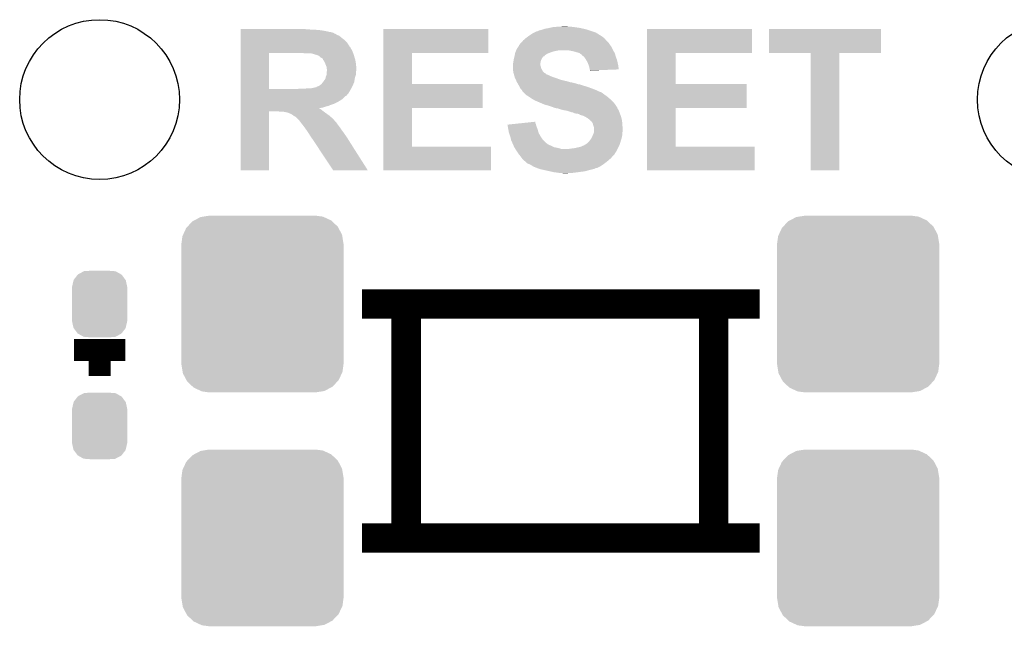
# Model space of a CAD drawing. Extents: x -1.3 to 24.2, y -3.9 to 53.4.
# Tile 19 of 42: x 4.4 to 11.2, y 16 to 20.2. Entities that reach past the tile are written whole.
import ezdxf

# ---------------------------------------------------------------- set-up
doc = ezdxf.new("R2010")
doc.units = 0
doc.layers.get('0').update_dxf_attribs({"linetype": 'CONTINUOUS'})
doc.layers.add('LTE_CAT_1_5_CLICK_V101_GTO', color=11, linetype='CONTINUOUS')
doc.layers.add('LTE_CAT_1_5_CLICK_V101_GTS', color=8, linetype='CONTINUOUS')

# ---------------------------------------------------------------- blocks, each defined once
blk = doc.blocks.new('CUSTOM_163')
for points in [[(-0.517566, 0.533322), (-0.482522, 0.57028), (0.51948, 0.533322), (0.480504, 0.57028)], [(-0.482522, 0.57028), (-0.47121, 0.576274), (0.480504, 0.57028), (0.474182, 0.576274)], [(-0.47121, 0.576274), (-0.427362, 0.599506), (0.474182, 0.576274), (0.424052, 0.599506)], [(-0.427362, 0.599506), (-0.408956, 0.602522), (0.424052, 0.599506), (0.417544, 0.602522)], [(-0.408956, 0.602522), (-0.36576, 0.6096), (0.417544, 0.602522), (0.36576, 0.6096)], [(-0.551722, 0.468344), (-0.547174, 0.478162), (0.550316, 0.468344), (0.548706, 0.478162)], [(-0.547174, 0.478162), (-0.525474, 0.524982), (0.548706, 0.478162), (0.5239, 0.524982)], [(-0.525474, 0.524982), (-0.517566, 0.533322), (0.5239, 0.524982), (0.51948, 0.533322)], [(-0.5588, 0.41656), (-0.551722, 0.468344), (0.5588, 0.41656), (0.550316, 0.468344)], [(-0.5588, -0.41656), (-0.5588, 0.41656), (0.5588, -0.41656), (0.5588, 0.41656)], [(-0.550314, -0.468344), (-0.5588, -0.41656), (0.551722, -0.468344), (0.5588, -0.41656)], [(-0.548706, -0.478162), (-0.550314, -0.468344), (0.547172, -0.478162), (0.551722, -0.468344)], [(-0.523898, -0.524982), (-0.548706, -0.478162), (0.525474, -0.524982), (0.547172, -0.478162)], [(-0.51948, -0.533322), (-0.523898, -0.524982), (0.517564, -0.533322), (0.525474, -0.524982)], [(-0.480502, -0.57028), (-0.51948, -0.533322), (0.482522, -0.57028), (0.517564, -0.533322)], [(-0.474182, -0.576274), (-0.480502, -0.57028), (0.471208, -0.576274), (0.482522, -0.57028)], [(-0.42405, -0.599506), (-0.474182, -0.576274), (0.427362, -0.599506), (0.471208, -0.576274)], [(-0.417544, -0.602522), (-0.42405, -0.599506), (0.408954, -0.602522), (0.427362, -0.599506)], [(-0.36576, -0.6096), (-0.417544, -0.602522), (0.36576, -0.6096), (0.408954, -0.602522)]]:
    blk.add_solid(points)
blk = doc.blocks.new('ROUND_51')
blk.add_circle((0, 0), 0.5512)
blk = doc.blocks.new('CUSTOM_173')
for points in [[(-0.15122, 0.20232), (-0.14945, 0.204582), (0.15207, 0.20232), (0.148072, 0.204582)], [(-0.14945, 0.204582), (-0.108918, 0.225912), (0.148072, 0.204582), (0.110354, 0.225912)], [(-0.108918, 0.225912), (-0.10704, 0.2269), (0.110354, 0.225912), (0.097592, 0.2269)], [(-0.10704, 0.2269), (-0.059208, 0.22987), (0.097592, 0.2269), (0.059224, 0.22987)], [(-0.1905, 0.11684), (-0.179708, 0.163698), (0.1905, 0.11684), (0.180448, 0.163698)], [(-0.179708, 0.163698), (-0.178984, 0.166838), (0.180448, 0.163698), (0.178142, 0.166838)], [(-0.178984, 0.166838), (-0.15122, 0.20232), (0.178142, 0.166838), (0.15207, 0.20232)], [(-0.1905, 0.11557), (-0.1905, 0.11684), (0.1905, 0.11557), (0.1905, 0.11684)], [(-0.1905, -0.11557), (-0.1905, 0.11557), (0.1905, -0.11557), (0.1905, 0.11557)], [(-0.1905, -0.11684), (-0.1905, -0.11557), (0.1905, -0.11684), (0.1905, -0.11557)], [(-0.180452, -0.163698), (-0.1905, -0.11684), (0.179708, -0.163698), (0.1905, -0.11684)], [(-0.17816, -0.166816), (-0.180452, -0.163698), (0.178992, -0.166816), (0.179708, -0.163698)], [(-0.152076, -0.20232), (-0.17816, -0.166816), (0.151218, -0.20232), (0.178992, -0.166816)], [(-0.148108, -0.204564), (-0.152076, -0.20232), (0.149464, -0.204564), (0.151218, -0.20232)], [(-0.110362, -0.225914), (-0.148108, -0.204564), (0.108912, -0.225914), (0.149464, -0.204564)], [(-0.097714, -0.226892), (-0.110362, -0.225914), (0.107056, -0.226892), (0.108912, -0.225914)], [(-0.059208, -0.22987), (-0.097714, -0.226892), (0.059224, -0.22987), (0.107056, -0.226892)]]:
    blk.add_solid(points)

msp = doc.modelspace()

# ---------------------------------------------------------------- linework, layer by layer
at = {"layer": 'LTE_CAT_1_5_CLICK_V101_GTO'}
for points, const_width in [([(6.76402, 18.2118), (9.50722, 18.2118)], 0.2032), ([(7.06882, 16.5989), (7.06882, 18.2118)], 0.2032), ([(9.18972, 16.5989), (9.18972, 18.2118)], 0.2032), ([(4.77774, 17.8943), (5.13334, 17.8943)], 0.1524), ([(4.95554, 17.7165), (4.95554, 17.8943)], 0.1524), ([(6.76402, 16.5989), (9.50722, 16.5989)], 0.2032)]:
    msp.add_lwpolyline(points, dxfattribs=dict(at, const_width=const_width))
for points in [[(5.92838, 20.10664), (5.928382, 20.10918), (6.380482, 20.10664), (6.367782, 20.10918)], [(5.92838, 20.1041), (5.92838, 20.10664), (6.410962, 20.1041), (6.395722, 20.10664)], [(5.92838, 20.10156), (5.92838, 20.1041), (6.46684, 20.10156), (6.42874, 20.1041)], [(5.92838, 20.09648), (5.92838, 20.10156), (6.502398, 20.09648), (6.46684, 20.10156)], [(5.92838, 20.08886), (5.92838, 20.09648), (6.53796, 20.08886), (6.502398, 20.09648)], [(6.911358, 19.94408), (6.91136, 20.109158), (7.635218, 19.94408), (7.63524, 20.109158)], [(6.91136, 20.109158), (6.911362, 20.10918), (7.63524, 20.109158), (6.911362, 20.10918)], [(7.970524, 20.091402), (7.980682, 20.09648), (8.35405, 20.091402), (8.338816, 20.09648)], [(7.980682, 20.09648), (7.9883, 20.099018), (8.338816, 20.09648), (8.331202, 20.099018)], [(7.9883, 20.099018), (8.008622, 20.104102), (8.331202, 20.099018), (8.31595, 20.104102)], [(8.008622, 20.104102), (8.014964, 20.106638), (8.31595, 20.104102), (8.30834, 20.106638)], [(8.014964, 20.106638), (8.021322, 20.10918), (8.30834, 20.106638), (8.296904, 20.10918)], [(8.021322, 20.10918), (8.04926, 20.11426), (8.296904, 20.10918), (8.274048, 20.11426)], [(8.04926, 20.11426), (8.060266, 20.1168), (8.274048, 20.11426), (8.262618, 20.1168)], [(8.060266, 20.1168), (8.071272, 20.11934), (8.262618, 20.1168), (8.2423, 20.11934)], [(8.071272, 20.11934), (8.08228, 20.12188), (8.2423, 20.11934), (8.22452, 20.12188)], [(8.08228, 20.12188), (8.12038, 20.12442), (8.22452, 20.12188), (8.2042, 20.12442)], [(8.12038, 20.12442), (8.161018, 20.12696), (8.188962, 20.12442), (8.176262, 20.12696)], [(8.729998, 19.94408), (8.73, 20.109158), (9.453858, 19.94408), (9.45388, 20.109158)], [(8.73, 20.109158), (8.730002, 20.10918), (9.45388, 20.109158), (8.730002, 20.10918)], [(9.57072, 19.944102), (9.57074, 20.109158), (10.342858, 19.944102), (10.34288, 20.109158)], [(9.57074, 20.109158), (9.570742, 20.10918), (10.34288, 20.109158), (9.570742, 20.10918)], [(5.928378, 20.01012), (5.92838, 20.03044), (6.66496, 20.01012), (6.647182, 20.03044)], [(5.92838, 20.086318), (5.92838, 20.08886), (6.553202, 20.086318), (6.53796, 20.08886)], [(5.92838, 20.08124), (5.92838, 20.086318), (6.568444, 20.08124), (6.553202, 20.086318)], [(5.92838, 20.081218), (5.92838, 20.08124), (6.57098, 20.081218), (6.568444, 20.08124)], [(5.92838, 20.078696), (5.92838, 20.081218), (6.570996, 20.078696), (6.57098, 20.081218)], [(5.92838, 20.07616), (5.92838, 20.078696), (6.578602, 20.07616), (6.570996, 20.078696)], [(5.92838, 20.06854), (5.92838, 20.07616), (6.591302, 20.06854), (6.578602, 20.07616)], [(5.92838, 20.060918), (5.92838, 20.06854), (6.609082, 20.060918), (6.591302, 20.06854)], [(5.92838, 20.04568), (5.92838, 20.060918), (6.626858, 20.04568), (6.609082, 20.060918)], [(5.92838, 20.03044), (5.92838, 20.04568), (6.647182, 20.03044), (6.626858, 20.04568)], [(7.86384, 20.0152), (7.87654, 20.030442), (8.463282, 20.0152), (8.44804, 20.030442)], [(7.87654, 20.030442), (7.882464, 20.03552), (8.44804, 20.030442), (8.442962, 20.03552)], [(7.882464, 20.03552), (7.888384, 20.040594), (8.442962, 20.03552), (8.440422, 20.040594)], [(7.888384, 20.040594), (7.891346, 20.043134), (8.440422, 20.040594), (8.435354, 20.043134)], [(7.891346, 20.043134), (7.894306, 20.04567), (8.435354, 20.043134), (8.43534, 20.04567)], [(7.894306, 20.04567), (7.894318, 20.04568), (8.43534, 20.04567), (8.435328, 20.04568)], [(7.894318, 20.04568), (7.911252, 20.05838), (8.435328, 20.04568), (8.417558, 20.05838)], [(7.911252, 20.05838), (7.91464, 20.06092), (8.417558, 20.05838), (8.413496, 20.06092)], [(7.91464, 20.06092), (7.937502, 20.07616), (8.413496, 20.06092), (8.389112, 20.07616)], [(7.937502, 20.07616), (7.952738, 20.083778), (8.389112, 20.07616), (8.376922, 20.083778)], [(7.952738, 20.083778), (7.967984, 20.0914), (8.376922, 20.083778), (8.354056, 20.0914)], [(7.967984, 20.0914), (7.970524, 20.091402), (8.354056, 20.0914), (8.35405, 20.091402)], [(5.928378, 19.987256), (5.928378, 20.01012), (6.6802, 19.987256), (6.66496, 20.01012)], [(5.928378, 19.98472), (5.928378, 19.987256), (6.680222, 19.98472), (6.6802, 19.987256)], [(5.928378, 19.984706), (5.928378, 19.98472), (6.682746, 19.984706), (6.680222, 19.98472)], [(5.928378, 19.974562), (5.928378, 19.984706), (6.68782, 19.974562), (6.682746, 19.984706)], [(5.928378, 19.961858), (5.928378, 19.974562), (6.69544, 19.961858), (6.68782, 19.974562)], [(5.928378, 19.94408), (5.928378, 19.961858), (6.70306, 19.94408), (6.69544, 19.961858)], [(7.824724, 19.954238), (7.826756, 19.95932), (8.08736, 19.954238), (8.110222, 19.95932)], [(7.826756, 19.95932), (7.827772, 19.96186), (8.110222, 19.95932), (8.128, 19.96186)], [(7.827772, 19.96186), (7.830822, 19.969482), (8.496302, 19.96186), (8.49249, 19.969482)], [(7.830822, 19.969482), (7.84267, 19.987258), (8.49249, 19.969482), (8.483602, 19.987258)], [(7.84267, 19.987258), (7.84606, 19.992344), (8.483602, 19.987258), (8.479534, 19.992344)], [(7.84606, 19.992344), (7.846064, 19.994886), (8.479534, 19.992344), (8.4775, 19.994886)], [(7.846064, 19.994886), (7.84987, 19.99996), (8.4775, 19.994886), (8.47344, 19.99996)], [(7.84987, 19.99996), (7.853682, 20.00504), (8.47344, 19.99996), (8.470394, 20.00504)], [(7.853682, 20.00504), (7.861298, 20.012658), (8.470394, 20.00504), (8.465822, 20.012658)], [(7.861298, 20.012658), (7.86384, 20.0152), (8.465822, 20.012658), (8.463282, 20.0152)], [(8.21181, 19.956782), (8.186418, 19.96186), (8.49884, 19.956782), (8.496302, 19.96186)], [(5.928372, 19.695182), (5.928378, 19.94408), (6.12394, 19.695182), (6.123962, 19.94408)], [(6.362702, 19.94154), (6.350002, 19.94408), (6.703908, 19.94154), (6.70306, 19.94408)], [(6.416046, 19.941534), (6.362702, 19.94154), (6.70391, 19.941534), (6.703908, 19.94154)], [(6.418586, 19.939), (6.416046, 19.941534), (6.704754, 19.939), (6.70391, 19.941534)], [(6.421122, 19.938998), (6.418586, 19.939), (6.704754, 19.938998), (6.704754, 19.939)], [(6.43636, 19.93392), (6.421122, 19.938998), (6.706448, 19.93392), (6.704754, 19.938998)], [(6.454142, 19.92884), (6.43636, 19.93392), (6.70814, 19.92884), (6.706448, 19.93392)], [(6.46684, 19.923756), (6.454142, 19.92884), (6.709836, 19.923756), (6.70814, 19.92884)], [(6.469378, 19.92122), (6.46684, 19.923756), (6.71068, 19.92122), (6.709836, 19.923756)], [(6.474462, 19.91614), (6.469378, 19.92122), (6.712204, 19.91614), (6.71068, 19.92122)], [(6.484622, 19.90852), (6.474462, 19.91614), (6.71449, 19.90852), (6.712204, 19.91614)], [(6.492242, 19.905972), (6.484622, 19.90852), (6.715256, 19.905972), (6.71449, 19.90852)], [(6.49478, 19.900896), (6.492242, 19.905972), (6.716778, 19.900896), (6.715256, 19.905972)], [(6.494784, 19.898354), (6.49478, 19.900896), (6.71754, 19.898354), (6.716778, 19.900896)], [(6.496686, 19.89582), (6.494784, 19.898354), (6.7183, 19.89582), (6.71754, 19.898354)], [(6.5024, 19.888198), (6.496686, 19.89582), (6.719572, 19.888198), (6.7183, 19.89582)], [(6.911352, 19.72818), (6.911358, 19.944058), (7.109482, 19.72818), (7.10946, 19.944058)], [(6.911358, 19.944058), (6.911358, 19.94408), (7.10946, 19.944058), (7.635218, 19.94408)], [(7.80941, 19.890738), (7.8105, 19.89836), (7.99846, 19.890738), (8.001508, 19.89836)], [(7.8105, 19.89836), (7.81177, 19.90344), (8.001508, 19.89836), (8.00354, 19.90344)], [(7.81177, 19.90344), (7.815578, 19.918676), (8.00354, 19.90344), (8.013698, 19.918676)], [(7.815578, 19.918676), (7.81558, 19.91868), (8.013698, 19.918676), (8.013708, 19.91868)], [(7.81558, 19.91868), (7.816088, 19.92122), (8.013708, 19.91868), (8.021316, 19.92122)], [(7.816088, 19.92122), (7.816594, 19.923754), (8.021316, 19.92122), (8.023854, 19.923754)], [(7.816594, 19.923754), (7.817102, 19.926288), (8.023854, 19.923754), (8.02386, 19.926288)], [(7.817102, 19.926288), (7.819644, 19.938998), (8.02386, 19.926288), (8.044178, 19.938998)], [(7.819644, 19.938998), (7.820662, 19.944082), (8.044178, 19.938998), (8.057732, 19.944082)], [(7.820662, 19.944082), (7.821676, 19.94662), (8.057732, 19.944082), (8.0645, 19.94662)], [(7.821676, 19.94662), (7.824724, 19.954238), (8.0645, 19.94662), (8.08736, 19.954238)], [(8.21182, 19.95678), (8.21181, 19.956782), (8.498842, 19.95678), (8.49884, 19.956782)], [(8.23214, 19.9517), (8.21182, 19.95678), (8.501744, 19.9517), (8.498842, 19.95678)], [(8.24992, 19.94662), (8.23214, 19.9517), (8.504648, 19.94662), (8.501744, 19.9517)], [(8.265158, 19.94154), (8.24992, 19.94662), (8.50755, 19.94154), (8.504648, 19.94662)], [(8.268552, 19.938996), (8.265158, 19.94154), (8.509002, 19.938996), (8.50755, 19.94154)], [(8.27532, 19.933922), (8.268552, 19.938996), (8.510272, 19.933922), (8.509002, 19.938996)], [(8.280386, 19.931386), (8.27532, 19.933922), (8.510906, 19.931386), (8.510272, 19.933922)], [(8.2804, 19.928848), (8.280386, 19.931386), (8.51154, 19.928848), (8.510906, 19.931386)], [(8.292598, 19.918678), (8.2804, 19.928848), (8.514082, 19.918678), (8.51154, 19.928848)], [(8.295638, 19.916142), (8.292598, 19.918678), (8.515034, 19.916142), (8.514082, 19.918678)], [(8.30834, 19.898362), (8.295638, 19.916142), (8.5217, 19.898362), (8.515034, 19.916142)], [(8.308344, 19.898358), (8.30834, 19.898362), (8.5217, 19.898358), (8.5217, 19.898362)], [(8.3185, 19.880582), (8.308344, 19.898358), (8.526146, 19.880582), (8.5217, 19.898358)], [(8.729992, 19.72818), (8.729998, 19.944058), (8.928122, 19.72818), (8.9281, 19.944058)], [(8.729998, 19.944058), (8.729998, 19.94408), (8.9281, 19.944058), (9.453858, 19.94408)], [(9.857718, 19.94408), (9.57072, 19.944102), (10.342858, 19.94408), (10.342858, 19.944102)], [(9.85772, 19.944058), (9.857718, 19.94408), (10.05586, 19.944058), (10.342858, 19.94408)], [(9.85774, 19.133842), (9.85772, 19.944058), (10.055838, 19.133842), (10.05586, 19.944058)], [(6.51002, 19.87296), (6.5024, 19.888198), (6.722112, 19.87296), (6.719572, 19.888198)], [(6.513068, 19.865342), (6.51002, 19.87296), (6.72338, 19.865342), (6.722112, 19.87296)], [(6.52018, 19.847556), (6.513068, 19.865342), (6.724864, 19.847556), (6.72338, 19.865342)], [(6.520182, 19.837398), (6.52018, 19.847556), (6.72571, 19.837398), (6.724864, 19.847556)], [(6.521028, 19.834862), (6.520182, 19.837398), (6.72592, 19.834862), (6.72571, 19.837398)], [(6.52272, 19.829776), (6.521028, 19.834862), (6.725918, 19.829776), (6.72592, 19.834862)], [(6.52272, 19.822156), (6.52272, 19.829776), (6.725918, 19.822156), (6.725918, 19.829776)], [(7.80542, 19.865342), (7.80796, 19.88058), (7.99338, 19.865342), (7.99592, 19.88058)], [(7.80542, 19.865338), (7.80542, 19.865342), (7.99338, 19.865338), (7.99338, 19.865342)], [(7.80542, 19.860258), (7.80542, 19.865338), (7.993382, 19.860258), (7.99338, 19.865338)], [(7.80542, 19.84502), (7.80542, 19.860258), (7.998458, 19.84502), (7.993382, 19.860258)], [(7.80542, 19.834856), (7.80542, 19.84502), (8.001002, 19.834856), (7.998458, 19.84502)], [(7.80542, 19.832322), (7.80542, 19.834856), (8.002692, 19.832322), (8.001002, 19.834856)], [(7.805986, 19.827238), (7.80542, 19.832322), (8.00608, 19.827238), (8.002692, 19.832322)], [(7.807114, 19.81708), (7.805986, 19.827238), (8.011162, 19.81708), (8.00608, 19.827238)], [(7.80796, 19.88058), (7.80941, 19.890738), (7.99592, 19.88058), (7.99846, 19.890738)], [(8.31959, 19.87804), (8.3185, 19.880582), (8.52678, 19.87804), (8.526146, 19.880582)], [(8.32612, 19.862798), (8.31959, 19.87804), (8.530168, 19.862798), (8.52678, 19.87804)], [(8.32866, 19.855178), (8.32612, 19.862798), (8.53186, 19.855178), (8.530168, 19.862798)], [(8.331198, 19.84756), (8.32866, 19.855178), (8.532616, 19.84756), (8.53186, 19.855178)], [(8.33374, 19.83486), (8.331198, 19.84756), (8.533874, 19.83486), (8.532616, 19.84756)], [(8.335012, 19.82978), (8.33374, 19.83486), (8.534376, 19.82978), (8.533874, 19.83486)], [(8.33628, 19.824702), (8.335012, 19.82978), (8.40198, 19.824702), (8.534376, 19.82978)], [(8.33628, 19.822182), (8.33628, 19.824702), (8.33628, 19.822182), (8.40198, 19.824702)], [(6.5024, 19.753574), (6.507478, 19.758658), (6.712794, 19.753574), (6.713642, 19.758658)], [(6.507478, 19.758658), (6.512558, 19.766276), (6.713642, 19.758658), (6.714912, 19.766276)], [(6.512558, 19.766276), (6.513574, 19.77136), (6.714912, 19.766276), (6.71576, 19.77136)], [(6.513574, 19.77136), (6.5151, 19.778978), (6.71576, 19.77136), (6.718044, 19.778978)], [(6.5151, 19.778978), (6.520178, 19.791676), (6.718044, 19.778978), (6.721854, 19.791676)], [(6.520178, 19.796756), (6.52018, 19.804378), (6.72338, 19.796756), (6.72338, 19.804378)], [(6.520178, 19.791676), (6.520178, 19.796756), (6.721854, 19.791676), (6.72338, 19.796756)], [(6.52018, 19.804378), (6.522296, 19.817076), (6.72338, 19.804378), (6.72338, 19.817076)], [(6.522296, 19.817076), (6.52272, 19.819618), (6.72338, 19.817076), (6.724648, 19.819618)], [(6.52272, 19.819618), (6.52272, 19.822156), (6.724648, 19.819618), (6.725918, 19.822156)], [(7.80796, 19.809462), (7.807114, 19.81708), (8.018782, 19.809462), (8.011162, 19.81708)], [(7.809412, 19.80438), (7.80796, 19.809462), (8.023864, 19.80438), (8.018782, 19.809462)], [(7.81014, 19.801832), (7.809412, 19.80438), (8.031482, 19.801832), (8.023864, 19.80438)], [(7.81159, 19.79676), (7.81014, 19.801832), (8.034028, 19.79676), (8.031482, 19.801832)], [(7.81304, 19.79168), (7.81159, 19.79676), (8.04926, 19.79168), (8.034028, 19.79676)], [(7.815942, 19.78152), (7.81304, 19.79168), (8.06958, 19.78152), (8.04926, 19.79168)], [(7.817394, 19.77644), (7.815942, 19.78152), (8.082278, 19.77644), (8.06958, 19.78152)], [(7.818118, 19.7739), (7.817394, 19.77644), (8.0899, 19.7739), (8.082278, 19.77644)], [(7.821636, 19.76628), (7.818118, 19.7739), (8.11276, 19.76628), (8.0899, 19.7739)], [(7.825154, 19.75866), (7.821636, 19.76628), (8.133082, 19.75866), (8.11276, 19.76628)], [(7.827498, 19.75358), (7.825154, 19.75866), (8.1534, 19.75358), (8.133082, 19.75866)], [(5.928372, 19.69516), (5.928372, 19.695182), (6.316982, 19.69516), (6.12394, 19.695182)], [(5.928372, 19.67992), (5.928372, 19.69516), (6.6802, 19.67992), (6.688406, 19.69516)], [(6.316982, 19.69516), (6.34492, 19.6977), (6.688406, 19.69516), (6.689772, 19.6977)], [(6.372862, 19.6977), (6.40334, 19.70024), (6.689772, 19.6977), (6.69114, 19.70024)], [(6.416038, 19.70024), (6.42874, 19.70278), (6.69114, 19.70024), (6.692508, 19.70278)], [(6.42874, 19.70278), (6.438898, 19.70532), (6.692508, 19.70278), (6.693876, 19.70532)], [(6.446514, 19.70532), (6.451598, 19.710396), (6.693876, 19.70532), (6.69661, 19.710396)], [(6.451598, 19.710396), (6.459222, 19.71294), (6.69661, 19.710396), (6.69798, 19.71294)], [(6.459222, 19.71294), (6.466838, 19.71548), (6.69798, 19.71294), (6.699134, 19.71548)], [(6.466838, 19.71548), (6.484618, 19.728178), (6.699134, 19.71548), (6.704904, 19.728178)], [(6.484618, 19.728178), (6.494144, 19.740878), (6.704904, 19.728178), (6.710678, 19.740878)], [(6.494144, 19.740878), (6.499856, 19.748492), (6.710678, 19.740878), (6.711946, 19.748492)], [(6.499856, 19.748492), (6.502378, 19.7485), (6.711946, 19.748492), (6.711948, 19.7485)], [(6.502378, 19.7485), (6.5024, 19.753574), (6.711948, 19.7485), (6.712794, 19.753574)], [(6.911348, 19.56308), (6.911352, 19.728158), (7.597118, 19.56308), (7.59714, 19.728158)], [(6.911352, 19.728158), (6.911352, 19.72818), (7.59714, 19.728158), (7.109482, 19.72818)], [(7.829844, 19.7485), (7.827498, 19.75358), (8.176258, 19.7485), (8.1534, 19.75358)], [(7.83336, 19.74088), (7.829844, 19.7485), (8.201662, 19.74088), (8.176258, 19.7485)], [(7.833362, 19.740878), (7.83336, 19.74088), (8.209282, 19.740878), (8.201662, 19.74088)], [(7.834842, 19.738342), (7.833362, 19.740878), (8.2169, 19.738342), (8.209282, 19.740878)], [(7.837806, 19.73326), (7.834842, 19.738342), (8.237218, 19.73326), (8.2169, 19.738342)], [(7.84077, 19.72818), (7.837806, 19.73326), (8.25246, 19.72818), (8.237218, 19.73326)], [(7.842252, 19.725638), (7.84077, 19.72818), (8.267702, 19.725638), (8.25246, 19.72818)], [(7.845216, 19.72056), (7.842252, 19.725638), (8.28294, 19.72056), (8.267702, 19.725638)], [(7.85114, 19.710402), (7.845216, 19.72056), (8.315954, 19.710402), (8.28294, 19.72056)], [(7.851142, 19.7104), (7.85114, 19.710402), (8.31596, 19.7104), (8.315954, 19.710402)], [(7.85622, 19.697704), (7.851142, 19.7104), (8.35151, 19.697704), (8.31596, 19.7104)], [(7.856224, 19.6977), (7.85622, 19.697704), (8.35152, 19.6977), (8.35151, 19.697704)], [(7.866378, 19.68754), (7.856224, 19.6977), (8.377936, 19.68754), (8.35152, 19.6977)], [(7.86765, 19.685), (7.866378, 19.68754), (8.38454, 19.685), (8.377936, 19.68754)], [(8.729988, 19.56308), (8.729992, 19.728158), (9.415758, 19.56308), (9.41578, 19.728158)], [(8.729992, 19.728158), (8.729992, 19.72818), (9.41578, 19.728158), (8.928122, 19.72818)], [(5.92837, 19.651982), (5.928372, 19.66722), (6.659882, 19.651982), (6.67258, 19.66722)], [(5.92837, 19.649438), (5.92837, 19.651982), (6.657336, 19.649438), (6.659882, 19.651982)], [(5.92837, 19.646898), (5.92837, 19.649438), (6.65226, 19.646898), (6.657336, 19.649438)], [(5.92837, 19.62912), (5.92837, 19.646898), (6.634478, 19.62912), (6.65226, 19.646898)], [(5.92837, 19.621498), (5.92837, 19.62912), (6.624318, 19.621498), (6.634478, 19.62912)], [(5.92837, 19.60626), (5.92837, 19.621498), (6.59892, 19.60626), (6.624318, 19.621498)], [(5.928372, 19.66722), (5.928372, 19.67992), (6.67258, 19.66722), (6.6802, 19.67992)], [(7.871458, 19.677384), (7.86765, 19.685), (8.399774, 19.677384), (8.38454, 19.685)], [(7.871462, 19.67738), (7.871458, 19.677384), (8.399782, 19.67738), (8.399774, 19.677384)], [(7.876546, 19.672296), (7.871462, 19.67738), (8.415022, 19.672296), (8.399782, 19.67738)], [(7.879082, 19.66976), (7.876546, 19.672296), (8.41756, 19.66976), (8.415022, 19.672296)], [(7.884162, 19.66468), (7.879082, 19.66976), (8.42518, 19.66468), (8.41756, 19.66976)], [(7.894318, 19.654522), (7.884162, 19.66468), (8.437878, 19.654522), (8.42518, 19.66468)], [(7.894322, 19.65452), (7.894318, 19.654522), (8.43788, 19.65452), (8.437878, 19.654522)], [(7.907022, 19.6469), (7.894322, 19.65452), (8.449312, 19.6469), (8.43788, 19.65452)], [(7.910832, 19.64436), (7.907022, 19.6469), (8.453122, 19.64436), (8.449312, 19.6469)], [(7.9375, 19.62658), (7.910832, 19.64436), (8.473866, 19.62658), (8.453122, 19.64436)], [(7.955278, 19.61642), (7.9375, 19.62658), (8.48572, 19.61642), (8.473866, 19.62658)], [(5.928368, 19.573238), (5.92837, 19.57832), (6.512558, 19.573238), (6.532878, 19.57832)], [(5.928368, 19.56562), (5.928368, 19.573238), (6.492238, 19.56562), (6.512558, 19.573238)], [(5.928368, 19.56314), (5.928368, 19.56562), (6.467998, 19.56314), (6.492238, 19.56562)], [(5.928368, 19.56312), (5.928368, 19.56314), (6.467998, 19.56312), (6.467998, 19.56314)], [(5.928368, 19.563058), (5.928368, 19.56312), (6.46938, 19.563058), (6.467998, 19.56312)], [(5.928368, 19.560534), (5.928368, 19.563058), (6.469394, 19.560534), (6.46938, 19.563058)], [(5.928368, 19.555458), (5.928368, 19.560534), (6.47954, 19.555458), (6.469394, 19.560534)], [(5.928368, 19.54784), (5.928368, 19.555458), (6.4897, 19.54784), (6.47954, 19.555458)], [(5.92837, 19.591018), (5.92837, 19.60626), (6.568438, 19.591018), (6.59892, 19.60626)], [(5.92837, 19.58594), (5.92837, 19.591018), (6.550658, 19.58594), (6.568438, 19.591018)], [(5.92837, 19.57832), (5.92837, 19.58594), (6.532878, 19.57832), (6.550658, 19.58594)], [(6.911342, 19.29638), (6.911348, 19.563058), (7.109482, 19.29638), (7.10946, 19.563058)], [(6.911348, 19.563058), (6.911348, 19.56308), (7.10946, 19.563058), (7.597118, 19.56308)], [(7.961206, 19.61388), (7.955278, 19.61642), (8.488682, 19.61388), (8.48572, 19.61642)], [(8.008622, 19.59356), (7.961206, 19.61388), (8.50646, 19.59356), (8.488682, 19.61388)], [(8.026398, 19.585942), (8.008622, 19.59356), (8.51154, 19.585942), (8.50646, 19.59356)], [(8.04672, 19.580858), (8.026398, 19.585942), (8.51493, 19.580858), (8.51154, 19.585942)], [(8.077202, 19.5707), (8.04672, 19.580858), (8.521702, 19.5707), (8.51493, 19.580858)], [(8.077208, 19.570698), (8.077202, 19.5707), (8.521702, 19.570698), (8.521702, 19.5707)], [(8.083564, 19.568156), (8.077208, 19.570698), (8.52424, 19.568156), (8.521702, 19.570698)], [(8.089898, 19.565622), (8.083564, 19.568156), (8.525086, 19.565622), (8.52424, 19.568156)], [(8.10006, 19.563078), (8.089898, 19.565622), (8.525934, 19.563078), (8.525086, 19.565622)], [(8.107678, 19.560542), (8.10006, 19.563078), (8.52678, 19.560542), (8.525934, 19.563078)], [(8.115296, 19.56054), (8.107678, 19.560542), (8.52678, 19.56054), (8.52678, 19.560542)], [(8.115304, 19.560538), (8.115296, 19.56054), (8.52678, 19.560538), (8.52678, 19.56054)], [(8.138162, 19.55292), (8.115304, 19.560538), (8.531354, 19.55292), (8.52678, 19.560538)], [(8.158474, 19.547842), (8.138162, 19.55292), (8.5344, 19.547842), (8.531354, 19.55292)], [(8.729982, 19.29638), (8.729988, 19.563058), (8.928122, 19.29638), (8.9281, 19.563058)], [(8.729988, 19.563058), (8.729988, 19.56308), (8.9281, 19.563058), (9.415758, 19.56308)], [(5.92836, 19.133842), (5.928368, 19.540198), (6.123918, 19.133842), (6.12394, 19.540198)], [(5.928368, 19.54022), (5.928368, 19.54784), (6.499226, 19.54022), (6.4897, 19.54784)], [(5.928368, 19.540198), (5.928368, 19.54022), (6.12394, 19.540198), (6.187438, 19.54022)], [(6.20776, 19.53768), (6.187438, 19.54022), (6.5024, 19.53768), (6.499226, 19.54022)], [(6.250938, 19.5326), (6.225538, 19.53768), (6.509512, 19.5326), (6.5024, 19.53768)], [(6.261096, 19.527522), (6.250938, 19.5326), (6.516622, 19.527522), (6.509512, 19.5326)], [(6.263636, 19.52752), (6.261096, 19.527522), (6.516624, 19.52752), (6.516622, 19.527522)], [(6.283958, 19.51736), (6.263636, 19.52752), (6.530848, 19.51736), (6.516624, 19.52752)], [(6.290736, 19.51228), (6.283958, 19.51736), (6.53796, 19.51228), (6.530848, 19.51736)], [(6.29412, 19.509742), (6.290736, 19.51228), (6.540922, 19.509742), (6.53796, 19.51228)], [(6.304276, 19.504662), (6.29412, 19.509742), (6.54685, 19.504662), (6.540922, 19.509742)], [(6.311896, 19.497042), (6.304276, 19.504662), (6.55574, 19.497042), (6.54685, 19.504662)], [(6.329678, 19.47926), (6.311896, 19.497042), (6.57352, 19.47926), (6.55574, 19.497042)], [(8.15848, 19.54784), (8.158474, 19.547842), (8.534402, 19.54784), (8.5344, 19.547842)], [(8.176258, 19.5453), (8.15848, 19.54784), (8.535354, 19.5453), (8.534402, 19.54784)], [(8.20674, 19.535142), (8.176258, 19.5453), (8.539162, 19.535142), (8.535354, 19.5453)], [(8.219438, 19.5326), (8.20674, 19.535142), (8.540116, 19.5326), (8.539162, 19.535142)], [(8.229598, 19.52752), (8.219438, 19.5326), (8.54202, 19.52752), (8.540116, 19.5326)], [(8.239758, 19.52498), (8.229598, 19.52752), (8.542974, 19.52498), (8.54202, 19.52752)], [(8.254998, 19.52244), (8.249916, 19.52498), (8.543926, 19.52244), (8.542974, 19.52498)], [(8.265154, 19.519902), (8.254998, 19.52244), (8.544878, 19.519902), (8.543926, 19.52244)], [(8.270234, 19.514826), (8.265154, 19.519902), (8.54678, 19.514826), (8.544878, 19.519902)], [(8.272778, 19.51482), (8.270234, 19.514826), (8.546782, 19.51482), (8.54678, 19.514826)], [(8.290558, 19.509742), (8.272778, 19.51482), (8.548686, 19.509742), (8.546782, 19.51482)], [(8.295638, 19.507202), (8.290558, 19.509742), (8.549638, 19.507202), (8.548686, 19.509742)], [(8.3058, 19.50212), (8.295638, 19.507202), (8.551026, 19.50212), (8.549638, 19.507202)], [(8.318498, 19.494502), (8.3058, 19.50212), (8.553104, 19.494502), (8.551026, 19.50212)], [(8.328658, 19.48688), (8.318498, 19.494502), (8.555182, 19.48688), (8.553104, 19.494502)], [(8.336282, 19.479258), (8.328658, 19.48688), (8.55726, 19.479258), (8.555182, 19.48688)], [(6.334758, 19.47418), (6.329678, 19.47926), (6.576908, 19.47418), (6.57352, 19.47926)], [(6.336666, 19.471638), (6.334758, 19.47418), (6.578602, 19.471638), (6.576908, 19.47418)], [(6.344286, 19.46148), (6.336666, 19.471638), (6.58876, 19.46148), (6.578602, 19.471638)], [(6.35, 19.45386), (6.344286, 19.46148), (6.594204, 19.45386), (6.58876, 19.46148)], [(6.357904, 19.4437), (6.35, 19.45386), (6.60146, 19.4437), (6.594204, 19.45386)], [(6.36778, 19.431), (6.357904, 19.4437), (6.610986, 19.431), (6.60146, 19.4437)], [(6.373114, 19.42338), (6.36778, 19.431), (6.6167, 19.42338), (6.610986, 19.431)], [(6.383782, 19.40814), (6.373114, 19.42338), (6.62686, 19.40814), (6.6167, 19.42338)], [(7.767342, 19.44878), (7.815634, 19.453858), (7.964354, 19.44878), (7.962902, 19.453858)], [(7.769648, 19.43608), (7.767342, 19.44878), (7.96798, 19.43608), (7.964354, 19.44878)], [(7.773334, 19.415762), (7.769648, 19.43608), (7.9756, 19.415762), (7.96798, 19.43608)], [(7.815634, 19.453858), (7.863926, 19.458936), (7.962902, 19.453858), (7.960362, 19.458936)], [(7.863926, 19.458936), (7.96036, 19.469076), (7.960362, 19.458936), (7.96036, 19.469076)], [(8.341354, 19.474186), (8.336282, 19.479258), (8.557684, 19.474186), (8.55726, 19.479258)], [(8.34389, 19.47418), (8.341354, 19.474186), (8.557684, 19.47418), (8.557684, 19.474186)], [(8.351518, 19.46402), (8.34389, 19.47418), (8.55853, 19.46402), (8.557684, 19.47418)], [(8.3566, 19.453862), (8.351518, 19.46402), (8.559378, 19.453862), (8.55853, 19.46402)], [(8.357872, 19.44878), (8.3566, 19.453862), (8.5598, 19.44878), (8.559378, 19.453862)], [(8.359142, 19.4437), (8.357872, 19.44878), (8.560192, 19.4437), (8.5598, 19.44878)], [(8.364218, 19.428462), (8.359142, 19.4437), (8.561364, 19.428462), (8.560192, 19.4437)], [(8.36422, 19.415762), (8.364218, 19.428462), (8.56234, 19.415762), (8.561364, 19.428462)], [(6.38556, 19.4056), (6.383782, 19.40814), (6.628892, 19.4056), (6.62686, 19.40814)], [(6.392336, 19.39544), (6.38556, 19.4056), (6.63702, 19.39544), (6.628892, 19.4056)], [(6.400802, 19.38274), (6.392336, 19.39544), (6.645488, 19.38274), (6.63702, 19.39544)], [(6.402326, 19.3802), (6.400802, 19.38274), (6.64718, 19.3802), (6.645488, 19.38274)], [(6.40842, 19.370038), (6.402326, 19.3802), (6.65444, 19.370038), (6.64718, 19.3802)], [(6.4135, 19.36242), (6.40842, 19.370038), (6.65988, 19.36242), (6.65444, 19.370038)], [(6.41858, 19.3548), (6.4135, 19.36242), (6.664644, 19.3548), (6.65988, 19.36242)], [(6.423654, 19.349726), (6.41858, 19.3548), (6.667814, 19.349726), (6.664644, 19.3548)], [(6.42366, 19.344662), (6.423654, 19.349726), (6.67098, 19.344662), (6.667814, 19.349726)], [(7.77748, 19.392902), (7.773334, 19.415762), (7.982458, 19.392902), (7.9756, 19.415762)], [(7.778406, 19.390358), (7.77748, 19.392902), (7.98322, 19.390358), (7.982458, 19.392902)], [(7.786716, 19.3675), (7.778406, 19.390358), (7.99592, 19.3675), (7.98322, 19.390358)], [(7.787638, 19.36496), (7.786716, 19.3675), (7.997614, 19.36496), (7.99592, 19.3675)], [(7.792158, 19.344638), (7.787638, 19.36496), (8.011162, 19.344638), (7.997614, 19.36496)], [(8.341362, 19.347182), (8.34898, 19.359882), (8.551926, 19.347182), (8.555736, 19.359882)], [(8.34898, 19.359882), (8.351154, 19.364958), (8.555736, 19.359882), (8.55726, 19.364958)], [(8.351154, 19.364958), (8.359864, 19.38528), (8.55726, 19.364958), (8.5598, 19.38528)], [(8.359864, 19.38528), (8.364216, 19.395436), (8.5598, 19.38528), (8.5598, 19.395436)], [(8.364216, 19.395436), (8.36422, 19.395444), (8.5598, 19.395436), (8.559802, 19.395444)], [(8.36422, 19.403058), (8.36422, 19.415762), (8.562338, 19.403058), (8.56234, 19.415762)], [(8.36422, 19.395444), (8.36422, 19.403058), (8.559802, 19.395444), (8.562338, 19.403058)], [(6.42619, 19.34464), (6.42366, 19.344662), (6.670994, 19.34464), (6.67098, 19.344662)], [(6.44134, 19.32178), (6.42619, 19.34464), (6.68528, 19.32178), (6.670994, 19.34464)], [(6.565896, 19.133828), (6.44134, 19.32178), (6.804616, 19.133828), (6.68528, 19.32178)], [(6.91134, 19.133842), (6.911342, 19.296358), (7.652998, 19.133842), (7.65302, 19.296358)], [(6.911342, 19.296358), (6.911342, 19.29638), (7.65302, 19.296358), (7.109482, 19.29638)], [(7.79272, 19.342102), (7.792158, 19.344638), (8.013698, 19.342102), (8.011162, 19.344638)], [(7.800624, 19.32432), (7.79272, 19.342102), (8.03148, 19.32432), (8.013698, 19.342102)], [(7.802882, 19.31924), (7.800624, 19.32432), (8.0391, 19.31924), (8.03148, 19.32432)], [(7.806268, 19.31162), (7.802882, 19.31924), (8.049262, 19.31162), (8.0391, 19.31924)], [(7.809656, 19.304), (7.806268, 19.31162), (8.06704, 19.304), (8.049262, 19.31162)], [(7.81304, 19.296382), (7.809656, 19.304), (8.082278, 19.296382), (8.06704, 19.304)], [(7.814494, 19.29384), (7.81304, 19.296382), (8.087362, 19.29384), (8.082278, 19.296382)], [(7.817396, 19.28876), (7.814494, 19.29384), (8.11276, 19.28876), (8.087362, 19.29384)], [(7.82175, 19.28114), (7.817396, 19.28876), (8.140702, 19.28114), (8.11276, 19.28876)], [(7.823202, 19.278598), (7.82175, 19.28114), (8.525162, 19.278598), (8.526548, 19.28114)], [(8.188962, 19.28114), (8.204198, 19.28368), (8.526548, 19.28114), (8.527934, 19.28368)], [(8.204198, 19.28368), (8.22706, 19.28622), (8.527934, 19.28368), (8.52932, 19.28622)], [(8.22706, 19.28622), (8.272782, 19.296382), (8.52932, 19.28622), (8.533938, 19.296382)], [(8.272782, 19.296382), (8.29564, 19.306542), (8.533938, 19.296382), (8.538556, 19.306542)], [(8.29564, 19.306542), (8.307828, 19.31416), (8.538556, 19.306542), (8.54202, 19.31416)], [(8.307828, 19.31416), (8.315962, 19.319242), (8.54202, 19.31416), (8.543544, 19.319242)], [(8.315962, 19.319242), (8.331202, 19.334482), (8.543544, 19.319242), (8.548116, 19.334482)], [(8.331202, 19.334482), (8.341362, 19.347182), (8.548116, 19.334482), (8.551926, 19.347182)], [(8.72998, 19.133842), (8.729982, 19.296358), (9.471638, 19.133842), (9.47166, 19.296358)], [(8.729982, 19.296358), (8.729982, 19.29638), (9.47166, 19.296358), (8.928122, 19.29638)], [(7.836752, 19.258274), (7.823202, 19.278598), (8.51408, 19.258274), (8.525162, 19.278598)], [(7.838442, 19.25574), (7.836752, 19.258274), (8.514058, 19.25574), (8.51408, 19.258274)], [(7.83845, 19.255726), (7.838442, 19.25574), (8.511534, 19.255726), (8.514058, 19.25574)], [(7.84352, 19.24812), (7.83845, 19.255726), (8.507728, 19.24812), (8.511534, 19.255726)], [(7.845552, 19.24558), (7.84352, 19.24812), (8.506458, 19.24558), (8.507728, 19.24812)], [(7.85368, 19.23542), (7.845552, 19.24558), (8.496298, 19.23542), (8.506458, 19.24558)], [(7.855586, 19.23288), (7.85368, 19.23542), (8.49376, 19.23288), (8.496298, 19.23542)], [(7.867018, 19.217638), (7.855586, 19.23288), (8.48106, 19.217638), (8.49376, 19.23288)], [(7.86892, 19.215102), (7.867018, 19.217638), (8.47816, 19.215102), (8.48106, 19.217638)], [(7.88416, 19.19986), (7.86892, 19.215102), (8.460742, 19.19986), (8.47816, 19.215102)], [(7.88416, 19.199858), (7.88416, 19.19986), (8.460738, 19.199858), (8.460742, 19.19986)], [(7.904478, 19.182082), (7.88416, 19.199858), (8.437882, 19.182082), (8.460738, 19.199858)], [(7.904484, 19.18208), (7.904478, 19.182082), (8.43788, 19.18208), (8.437882, 19.182082)], [(7.927338, 19.17192), (7.904484, 19.18208), (8.423364, 19.17192), (8.43788, 19.18208)], [(7.939534, 19.1643), (7.927338, 19.17192), (8.412478, 19.1643), (8.423364, 19.17192)], [(7.94766, 19.159222), (7.939534, 19.1643), (8.40232, 19.159222), (8.412478, 19.1643)], [(7.97306, 19.14906), (7.94766, 19.159222), (8.381996, 19.14906), (8.40232, 19.159222)], [(7.973068, 19.149058), (7.97306, 19.14906), (8.376916, 19.149058), (8.381996, 19.14906)], [(7.988312, 19.143978), (7.973068, 19.149058), (8.366758, 19.143978), (8.376916, 19.149058)], [(6.123918, 19.13382), (5.92836, 19.133842), (6.123918, 19.13382), (6.123918, 19.133842)], [(6.80462, 19.13382), (6.565896, 19.133828), (6.80462, 19.13382), (6.804616, 19.133828)], [(7.652998, 19.13382), (6.91134, 19.133842), (7.652998, 19.13382), (7.652998, 19.133842)], [(7.99592, 19.141442), (7.988312, 19.143978), (8.356612, 19.141442), (8.366758, 19.143978)], [(8.018788, 19.13636), (7.99592, 19.141442), (8.33628, 19.13636), (8.356612, 19.141442)], [(8.030226, 19.133818), (8.018788, 19.13636), (8.32358, 19.133818), (8.33628, 19.13636)], [(8.053076, 19.12874), (8.030226, 19.133818), (8.30834, 19.12874), (8.32358, 19.133818)], [(8.064504, 19.1262), (8.053076, 19.12874), (8.2931, 19.1262), (8.30834, 19.12874)], [(8.087362, 19.12112), (8.064504, 19.1262), (8.255, 19.12112), (8.2931, 19.1262)], [(8.10768, 19.11858), (8.087362, 19.12112), (8.23468, 19.11858), (8.255, 19.12112)], [(8.122918, 19.11604), (8.10768, 19.11858), (8.21436, 19.11604), (8.23468, 19.11858)], [(8.150858, 19.1135), (8.138158, 19.11604), (8.171182, 19.1135), (8.21436, 19.11604)], [(9.471638, 19.13382), (8.72998, 19.133842), (9.471638, 19.13382), (9.471638, 19.133842)], [(10.055838, 19.13382), (9.85774, 19.133842), (10.055838, 19.13382), (10.055838, 19.133842)]]:
    msp.add_solid(points, dxfattribs=at)

# ---------------------------------------------------------------- block references
at = {"layer": 'LTE_CAT_1_5_CLICK_V101_GTS'}
for name, p in [('ROUND_51', (4.95554, 19.6215)), ('ROUND_51', (11.55954, 19.6215)), ('CUSTOM_163', (6.07822, 18.2118)), ('CUSTOM_163', (10.1854, 18.2118)), ('CUSTOM_173', (4.95554, 18.2118)), ('CUSTOM_173', (4.95554, 17.37106)), ('CUSTOM_163', (6.07822, 16.5989)), ('CUSTOM_163', (10.1854, 16.5989))]:
    msp.add_blockref(name, p, dxfattribs=at)

doc.saveas('drawing.dxf')
